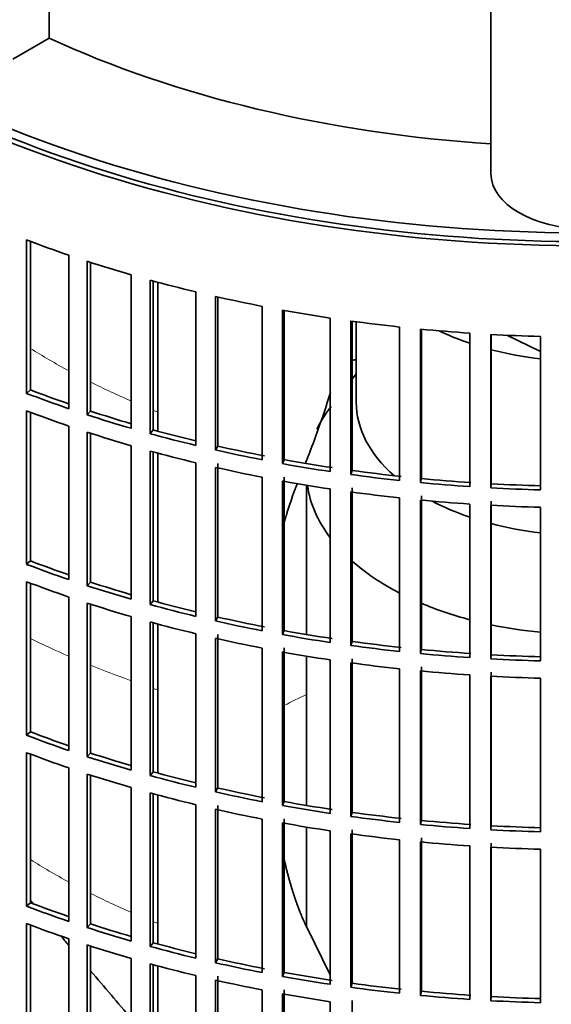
# Model space of a CAD drawing. Header units: millimetres. Extents: x 400 to 1291, y -2194 to 1779.
# Tile 5 of 31: x 1062 to 1137, y -1989 to -1851. Entities that reach past the tile are written whole.
import ezdxf

# ---------------------------------------------------------------- set-up
doc = ezdxf.new("R2010")
doc.units = ezdxf.units.MM
for name, color, linetype in [('VSI184-254_GIUNT', 7, 'Continuous'), ('VSI344-454_FILTR', 7, 'Continuous'), ('VSI344-454_SUPPO', 7, 'Continuous'), ('VSI344_DIFFUSORE', 7, 'Continuous')]:
    doc.layers.add(name, color=color, linetype=linetype)

# ---------------------------------------------------------------- blocks, each defined once
blk = doc.blocks.new('SE4')
at = {"layer": 'VSI184-254_GIUNT', "color": 7, "linetype": 'Continuous', "lineweight": 35}
for p, q in [((1109.5, -1893.3), (1109.5, -1904.67)), ((1109.5, -1900.66), (1108.94, -1901.38)), ((1102.5, -1916.34), (1102.5, -1937.38)), ((1102.5, -1940.43), (1102.5, -1961.47)), ((1102.5, -1964.52), (1102.5, -1978.53))]:
    blk.add_line(p, q, dxfattribs=at)
for centre, major_axis, start_param, end_param in [((1142, -1880.17), (-32.5, 0), 0.875493, 1.038932), ((1142, -1880.17), (-32.5, 0), 1.14425, 1.369498), ((1142, -1904.67), (-32.5, 0), 0, 0.584062), ((1142, -1914.57), (39.5, 0), -3.562127, -3.413148), ((1142, -1914.57), (39.5, 0), 3.220457, 3.555729), ((1142, -1904.67), (-32.5, 0), 0.835386, 1.038932), ((1142, -1904.67), (-32.5, 0), 1.14425, 1.369498), ((1142, -1914.57), (39.5, 0), 3.720726, 3.98088), ((1142, -1914.57), (39.5, 0), 4.081192, 4.281952), ((1142, -1914.57), (39.5, 0), 4.365036, 4.547129)]:
    blk.add_ellipse(centre, major_axis=major_axis, ratio=0.57735, start_param=start_param, end_param=end_param, dxfattribs=at)
at = {"layer": 'VSI344-454_FILTR', "color": 7, "linetype": 'Continuous', "lineweight": 35}
for p, q in [((1063, -1903.41), (1063, -1881.77)), ((1063.53, -1902.92), (1063.53, -1881.97)), ((1068.96, -1905.56), (1068.96, -1883.92)), ((1071.55, -1906.42), (1071.55, -1884.78)), ((1072.01, -1905.91), (1072.01, -1884.94)), ((1077.76, -1908.33), (1077.76, -1886.69)), ((1080.44, -1909.08), (1080.44, -1887.45)), ((1080.84, -1908.55), (1080.84, -1887.56)), ((1086.86, -1910.73), (1086.86, -1889.1)), ((1089.63, -1911.38), (1089.63, -1889.74)), ((1089.97, -1910.84), (1089.97, -1889.82)), ((1096.24, -1912.77), (1096.24, -1891.13)), ((1099.08, -1913.3), (1099.08, -1891.66)), ((1099.35, -1912.75), (1099.35, -1891.71)), ((1105.84, -1914.42), (1105.84, -1892.78)), ((1108.73, -1914.84), (1108.73, -1893.2)), ((1108.94, -1914.27), (1108.94, -1893.23)), ((1115.61, -1915.68), (1115.61, -1894.04)), ((1118.55, -1915.98), (1118.55, -1894.34)), ((1118.69, -1915.41), (1118.69, -1894.36)), ((1125.52, -1916.55), (1125.52, -1894.91)), ((1128.48, -1916.73), (1128.48, -1895.09)), ((1128.55, -1916.15), (1128.55, -1895.09)), ((1135.5, -1917.01), (1135.5, -1895.37)), ((1063.53, -1902.92), (1063, -1903.41)), ((1063, -1927.49), (1063, -1905.86)), ((1063.53, -1927), (1063.53, -1906.06)), ((1072.01, -1905.91), (1071.55, -1906.42)), ((1068.96, -1929.65), (1068.96, -1908.01)), ((1071.55, -1930.51), (1071.55, -1908.87)), ((1072.01, -1930), (1072.01, -1909.02)), ((1080.84, -1908.55), (1080.44, -1909.08)), ((1077.76, -1932.41), (1077.76, -1910.78)), ((1080.44, -1933.17), (1080.44, -1911.53)), ((1080.84, -1932.64), (1080.84, -1911.64)), ((1089.97, -1910.84), (1089.63, -1911.38)), ((1086.86, -1934.82), (1086.86, -1913.18)), ((1089.97, -1934.92), (1089.97, -1913.29)), ((1099.35, -1912.75), (1099.08, -1913.3)), ((1089.63, -1935.47), (1089.63, -1913.83)), ((1108.94, -1914.27), (1108.73, -1914.84)), ((1096.24, -1936.86), (1096.24, -1915.22)), ((1099.08, -1937.39), (1099.08, -1915.75)), ((1099.35, -1936.83), (1099.35, -1915.19)), ((1118.69, -1915.41), (1118.55, -1915.98)), ((1128.55, -1916.15), (1128.48, -1916.73)), ((1105.84, -1938.51), (1105.84, -1916.87)), ((1108.73, -1938.92), (1108.73, -1917.29)), ((1108.94, -1938.36), (1108.94, -1916.72)), ((1115.61, -1939.77), (1115.61, -1918.13)), ((1118.55, -1940.07), (1118.55, -1918.43)), ((1118.69, -1939.49), (1118.69, -1917.86)), ((1128.55, -1940.24), (1128.55, -1918.6)), ((1125.52, -1940.63), (1125.52, -1918.99)), ((1128.48, -1940.81), (1128.48, -1919.17)), ((1135.5, -1941.1), (1135.5, -1919.46)), ((1063.53, -1927), (1063, -1927.49)), ((1063, -1951.58), (1063, -1929.94)), ((1072.01, -1930), (1071.55, -1930.51)), ((1063.53, -1951.09), (1063.53, -1930.14)), ((1068.96, -1953.73), (1068.96, -1932.1)), ((1080.84, -1932.64), (1080.44, -1933.17)), ((1071.55, -1954.59), (1071.55, -1932.96)), ((1072.01, -1954.08), (1072.01, -1933.11)), ((1077.76, -1956.5), (1077.76, -1934.86)), ((1089.97, -1934.92), (1089.63, -1935.47)), ((1080.44, -1957.26), (1080.44, -1935.62)), ((1080.84, -1956.73), (1080.84, -1935.73)), ((1099.35, -1936.83), (1099.08, -1937.39)), ((1086.86, -1958.91), (1086.86, -1937.27)), ((1089.63, -1959.55), (1089.63, -1937.92)), ((1089.97, -1959.01), (1089.97, -1937.37)), ((1108.94, -1938.36), (1108.73, -1938.92)), ((1096.24, -1960.94), (1096.24, -1939.3)), ((1099.35, -1960.92), (1099.35, -1939.28)), ((1118.69, -1939.49), (1118.55, -1940.07)), ((1099.08, -1961.47), (1099.08, -1939.84)), ((1105.84, -1962.59), (1105.84, -1940.96)), ((1108.94, -1962.45), (1108.94, -1940.81)), ((1128.55, -1940.24), (1128.48, -1940.81)), ((1108.73, -1963.01), (1108.73, -1941.37)), ((1115.61, -1963.85), (1115.61, -1942.22)), ((1118.55, -1964.15), (1118.55, -1942.52)), ((1118.69, -1963.58), (1118.69, -1941.94)), ((1125.52, -1964.72), (1125.52, -1943.08)), ((1128.48, -1964.9), (1128.48, -1943.26)), ((1128.55, -1964.32), (1128.55, -1942.69)), ((1135.5, -1965.18), (1135.5, -1943.54)), ((1063.53, -1951.09), (1063, -1951.58)), ((1063, -1975.67), (1063, -1954.03)), ((1063.53, -1975.18), (1063.53, -1954.23)), ((1072.01, -1954.08), (1071.55, -1954.59)), ((1068.96, -1977.82), (1068.96, -1956.18)), ((1071.55, -1978.68), (1071.55, -1957.04)), ((1072.01, -1978.17), (1072.01, -1957.2)), ((1080.84, -1956.73), (1080.44, -1957.26)), ((1077.76, -1980.59), (1077.76, -1958.95)), ((1089.97, -1959.01), (1089.63, -1959.55)), ((1080.44, -1981.34), (1080.44, -1959.71)), ((1080.84, -1980.81), (1080.84, -1959.82)), ((1086.86, -1982.99), (1086.86, -1961.36)), ((1089.97, -1983.1), (1089.97, -1961.46)), ((1099.35, -1960.92), (1099.08, -1961.47)), ((1089.63, -1983.64), (1089.63, -1962)), ((1108.94, -1962.45), (1108.73, -1963.01)), ((1096.24, -1985.03), (1096.24, -1963.39)), ((1099.08, -1985.56), (1099.08, -1963.92)), ((1099.35, -1985.01), (1099.35, -1963.37)), ((1118.69, -1963.58), (1118.55, -1964.15)), ((1128.55, -1964.32), (1128.48, -1964.9)), ((1105.84, -1986.68), (1105.84, -1965.04)), ((1108.73, -1987.1), (1108.73, -1965.46)), ((1108.94, -1986.53), (1108.94, -1964.89)), ((1118.69, -1987.67), (1118.69, -1966.03)), ((1115.61, -1987.94), (1115.61, -1966.3)), ((1118.55, -1988.24), (1118.55, -1966.6)), ((1125.52, -1988.81), (1125.52, -1967.17)), ((1128.48, -1988.99), (1128.48, -1967.35)), ((1128.55, -1988.41), (1128.55, -1966.77)), ((1135.5, -1989.27), (1135.5, -1967.63)), ((1063.53, -1975.18), (1063, -1975.67)), ((1063, -1999.75), (1063, -1978.12)), ((1063.53, -1999.26), (1063.53, -1978.32)), ((1072.01, -1978.17), (1071.55, -1978.68)), ((1068.96, -2001.91), (1068.96, -1980.27)), ((1071.55, -2002.77), (1071.55, -1981.13)), ((1072.01, -2002.26), (1072.01, -1981.28)), ((1080.84, -1980.81), (1080.44, -1981.34)), ((1077.76, -2004.67), (1077.76, -1983.04)), ((1080.44, -2005.43), (1080.44, -1983.79)), ((1080.84, -2004.9), (1080.84, -1983.9)), ((1089.97, -1983.1), (1089.63, -1983.64)), ((1086.86, -2007.08), (1086.86, -1985.44)), ((1089.97, -2007.18), (1089.97, -1985.55)), ((1099.35, -1985.01), (1099.08, -1985.56)), ((1089.63, -2007.73), (1089.63, -1986.09)), ((1108.94, -1986.53), (1108.73, -1987.1)), ((1096.24, -2009.12), (1096.24, -1987.48)), ((1099.08, -2009.65), (1099.08, -1988.01)), ((1099.35, -2009.09), (1099.35, -1987.45)), ((1118.69, -1987.67), (1118.55, -1988.24)), ((1105.84, -2010.77), (1105.84, -1989.13)), ((1108.94, -2010.62), (1108.94, -1988.98)), ((1128.55, -1988.41), (1128.48, -1988.99))]:
    blk.add_line(p, q, dxfattribs=at)
for centre, major_axis, start_param, end_param in [((1142, -1799.75), (143.5, 0), 2.974441, 5.119162), ((1142, -1799.75), (142.5, 0), 3.141593, 5.134734), ((1142, -1812.61), (-143.5, 0), 0.987776, 1.036806), ((1142, -1812.61), (-143.5, 0), 1.057589, 1.106619), ((1142, -1812.61), (-143.5, 0), 1.127403, 1.176432), ((1142, -1812.61), (-143.5, 0), 1.197216, 1.246245), ((1142, -1812.61), (-143.5, 0), 1.267029, 1.316058), ((1142, -1812.61), (-143.5, 0), 1.336842, 1.385871), ((1142, -1812.61), (-143.5, 0), 1.406655, 1.455685), ((1142, -1812.61), (-143.5, 0), 1.476469, 1.525498), ((1142, -1978.76), (-142.5, 0), -1.340701, -1.33667), ((1142, -1834.24), (-143.5, 0), 0.987776, 1.036806), ((1142, -1834.24), (-142.5, 0), 0.987604, 1.032651), ((1142, -1836.69), (-143.5, 0), 0.987776, 1.036806), ((1142, -1834.24), (-143.5, 0), 1.057589, 1.106619), ((1142, -1834.24), (-142.5, 0), 1.057417, 1.103102), ((1142, -1836.69), (-143.5, 0), 1.057589, 1.106619), ((1142, -1834.24), (-143.5, 0), 1.127403, 1.176432), ((1142, -1834.24), (-142.5, 0), 1.127231, 1.17351), ((1142, -1836.69), (-143.5, 0), 1.127403, 1.176432), ((1142, -1834.24), (-143.5, 0), 1.197216, 1.246245), ((1142, -1834.24), (-142.5, 0), 1.197044, 1.246417), ((1142, -1834.24), (-143.5, 0), 1.267029, 1.316058), ((1142, -1834.24), (-142.5, 0), 1.266857, 1.31623), ((1142, -1836.69), (-143.5, 0), 1.197216, 1.246245), ((1142, -1834.24), (-142.5, 0), 1.33667, 1.386044), ((1142, -1836.69), (-143.5, 0), 1.267029, 1.316058), ((1142, -1834.24), (-143.5, 0), 1.336842, 1.385871), ((1142, -1834.24), (-143.5, 0), 1.406655, 1.455685), ((1142, -1834.24), (-142.5, 0), 1.406483, 1.455857), ((1142, -1834.24), (-142.5, 0), 1.476296, 1.52567), ((1142, -1836.69), (-143.5, 0), 1.336842, 1.385871), ((1142, -1834.24), (-143.5, 0), 1.476469, 1.525498), ((1142, -1836.69), (-143.5, 0), 1.406655, 1.455685), ((1142, -1836.69), (-143.5, 0), 1.476469, 1.525498), ((1142, -1858.33), (-142.5, 0), 0.987604, 1.032651), ((1142, -1858.33), (-143.5, 0), 0.987776, 1.036806), ((1142, -1860.78), (-143.5, 0), 0.987776, 1.036806), ((1142, -1858.33), (-142.5, 0), 1.057417, 1.103102), ((1142, -1858.33), (-143.5, 0), 1.057589, 1.106619), ((1142, -1858.33), (-142.5, 0), 1.127231, 1.17351), ((1142, -1860.78), (-143.5, 0), 1.057589, 1.106619), ((1142, -1858.33), (-143.5, 0), 1.127403, 1.176432), ((1142, -1858.33), (-143.5, 0), 1.197216, 1.246245), ((1142, -1858.33), (-142.5, 0), 1.197044, 1.246417), ((1142, -1860.78), (-143.5, 0), 1.127403, 1.176432), ((1142, -1858.33), (-142.5, 0), 1.266857, 1.31623), ((1142, -1860.78), (-143.5, 0), 1.197216, 1.246245), ((1142, -1858.33), (-143.5, 0), 1.267029, 1.316058), ((1142, -1858.33), (-142.5, 0), 1.33667, 1.386044), ((1142, -1858.33), (-143.5, 0), 1.336842, 1.385871), ((1142, -1858.33), (-142.5, 0), 1.406483, 1.455857), ((1142, -1860.78), (-143.5, 0), 1.267029, 1.316058), ((1142, -1858.33), (-143.5, 0), 1.406655, 1.455685), ((1142, -1858.33), (-143.5, 0), 1.476469, 1.525498), ((1142, -1858.33), (-142.5, 0), 1.476296, 1.52567), ((1142, -1860.78), (-143.5, 0), 1.336842, 1.385871), ((1142, -1860.78), (-143.5, 0), 1.406655, 1.455685), ((1142, -1860.78), (-143.5, 0), 1.476469, 1.525498), ((1142, -1882.42), (-143.5, 0), 0.987776, 1.036806), ((1142, -1882.42), (-142.5, 0), 0.987604, 1.032651), ((1142, -1884.87), (-143.5, 0), 0.987776, 1.036806), ((1142, -1882.42), (-143.5, 0), 1.057589, 1.106619), ((1142, -1882.42), (-142.5, 0), 1.057417, 1.103102), ((1142, -1884.87), (-143.5, 0), 1.057589, 1.106619), ((1142, -1882.42), (-143.5, 0), 1.127403, 1.176432), ((1142, -1882.42), (-142.5, 0), 1.127231, 1.17351), ((1142, -1882.42), (-142.5, 0), 1.197044, 1.246417), ((1142, -1884.87), (-143.5, 0), 1.127403, 1.176432), ((1142, -1882.42), (-143.5, 0), 1.197216, 1.246245), ((1142, -1882.42), (-143.5, 0), 1.267029, 1.316058), ((1142, -1882.42), (-142.5, 0), 1.266857, 1.31623), ((1142, -1884.87), (-143.5, 0), 1.197216, 1.246245), ((1142, -1882.42), (-143.5, 0), 1.336842, 1.385871), ((1142, -1882.42), (-142.5, 0), 1.33667, 1.386044), ((1142, -1884.87), (-143.5, 0), 1.267029, 1.316058), ((1142, -1882.42), (-143.5, 0), 1.406655, 1.455685), ((1142, -1882.42), (-142.5, 0), 1.406483, 1.455857), ((1142, -1882.42), (-142.5, 0), 1.476296, 1.52567), ((1142, -1884.87), (-143.5, 0), 1.336842, 1.385871), ((1142, -1882.42), (-143.5, 0), 1.476469, 1.525498), ((1142, -1884.87), (-143.5, 0), 1.406655, 1.455685), ((1142, -1884.87), (-143.5, 0), 1.476469, 1.525498), ((1142, -1906.5), (-143.5, 0), 0.987776, 1.036806), ((1142, -1906.5), (-142.5, 0), 0.987604, 1.032651), ((1142, -1908.95), (-143.5, 0), 0.987776, 1.036806), ((1142, -1906.5), (-142.5, 0), 1.057417, 1.103102), ((1142, -1906.5), (-143.5, 0), 1.057589, 1.106619), ((1142, -1908.95), (-143.5, 0), 1.057589, 1.106619), ((1142, -1906.5), (-143.5, 0), 1.127403, 1.176432), ((1142, -1906.5), (-142.5, 0), 1.127231, 1.17351), ((1142, -1908.95), (-143.5, 0), 1.127403, 1.176432), ((1142, -1906.5), (-143.5, 0), 1.197216, 1.246245), ((1142, -1906.5), (-142.5, 0), 1.197044, 1.246417), ((1142, -1906.5), (-143.5, 0), 1.267029, 1.316058), ((1142, -1906.5), (-142.5, 0), 1.266857, 1.31623), ((1142, -1908.95), (-143.5, 0), 1.197216, 1.246245), ((1142, -1906.5), (-142.5, 0), 1.33667, 1.386044), ((1142, -1908.95), (-143.5, 0), 1.267029, 1.316058), ((1142, -1906.5), (-143.5, 0), 1.336842, 1.385871), ((1142, -1906.5), (-143.5, 0), 1.406655, 1.455685), ((1142, -1906.5), (-142.5, 0), 1.406483, 1.455857), ((1142, -1906.5), (-143.5, 0), 1.476469, 1.525498), ((1142, -1906.5), (-142.5, 0), 1.476296, 1.52567)]:
    blk.add_ellipse(centre, major_axis=major_axis, ratio=0.57735, start_param=start_param, end_param=end_param, dxfattribs=at)
at = {"layer": 'VSI344-454_SUPPO', "color": 7, "linetype": 'Continuous', "lineweight": 35}
for p, q in [((1081.52, -1908.74), (1081.52, -1887.74)), ((1130.74, -1895.2), (1135.5, -1897.51)), ((1081.52, -1932.83), (1081.52, -1911.83)), ((1081.52, -1956.91), (1081.52, -1935.91)), ((1081.52, -1981), (1081.52, -1960)), ((1105.84, -1985.35), (1102.61, -1978.83)), ((1081.52, -2005.09), (1081.52, -1984.09))]:
    blk.add_line(p, q, dxfattribs=at)
blk.add_ellipse((1142, -1798.52), major_axis=(142.5, 0), ratio=0.57735, start_param=3.023053, end_param=5.154363, dxfattribs=at)
at = {"layer": 'VSI344-454_SUPPO', "color": 4, "linetype": 'Continuous', "lineweight": 9}
for centre, major_axis, start_param, end_param in [((1142, -1855.09), (-106.99, 0), 0.747348, 0.819367), ((1142, -1855.09), (-106.99, 0), 0.857735, 0.926692), ((1142, -1855.09), (-106.99, 0), 0.962313, 0.96998), ((1142, -1884.01), (-122, 0), 0.872093, 0.928959), ((1142, -1884.01), (-122, 0), 0.959843, 1.01622), ((1142, -1884.01), (-122, 0), 1.045723, 1.052104), ((1142, -1974.57), (-63.54, 0), -0.899918, -0.834953), ((1142, -1927.28), (-106.8, 0), 0.745517, 0.817782), ((1142, -1927.28), (-106.8, 0), 0.856268, 0.925418), ((1142, -1927.28), (-106.8, 0), 0.961131, 0.968818)]:
    blk.add_ellipse(centre, major_axis=major_axis, ratio=0.57735, start_param=start_param, end_param=end_param, dxfattribs=at)
at = {"layer": 'VSI344-454_SUPPO', "color": 7, "linetype": 'Continuous', "lineweight": 35}
for points, degree, knots in [([(1105.87, -1903.3), (1105.28, -1905.18), (1104.65, -1907.03), (1103.61, -1909.94), (1103.21, -1911.01), (1102.65, -1912.47), (1102.49, -1912.87), (1102.33, -1913.28)], 3, [0.7699646, 0.7699646, 0.7699646, 0.7699646, 0.875, 0.875, 0.9375, 0.9375, 0.9619995, 0.9619995, 0.9619995, 0.9619995]), ([(1099.31, -1921.72), (1099.52, -1920.94), (1099.76, -1920.17), (1100.42, -1918.01), (1101.2, -1916.05)], 2, [0.6790351, 0.6790351, 0.6790351, 0.75, 0.75, 0.9525285, 0.9525285, 0.9525285]), ([(1102.61, -1978.83), (1101.28, -1976.13), (1100.26, -1972.66), (1099.72, -1970.82), (1099.27, -1968.79)], 2, [0, 0, 0, 0.25, 0.25, 0.3817702, 0.3817702, 0.3817702])]:
    blk.add_open_spline(points, degree=degree, knots=knots, dxfattribs=at)
for points in [[(1063.94, -1975.33), (1063.8, -1975.17), (1063.66, -1975.01), (1063.53, -1974.85)], [(1068.96, -1981.21), (1068.58, -1980.76), (1068.19, -1980.31), (1067.8, -1979.85)], [(1077.76, -1991.5), (1075.87, -1989.29), (1073.96, -1987.06), (1072.01, -1984.78)]]:
    blk.add_open_spline(points, degree=3, dxfattribs=at)
at = {"layer": 'VSI344_DIFFUSORE', "color": 7, "linetype": 'Continuous', "lineweight": 35}
for p, q in [((1066.16, -1853.33), (1066.16, -1813.83)), ((1128.5, -1872.42), (1128.5, -1827.43)), ((1066.16, -1853.33), (1061.04, -1856.29))]:
    blk.add_line(p, q, dxfattribs=at)
for centre, major_axis, start_param, end_param in [((1142, -1798.52), (-121.5, 0), 0.896739, 1.459455), ((1142, -1872.42), (13.5, 0), 3.141593, 6.283185)]:
    blk.add_ellipse(centre, major_axis=major_axis, ratio=0.57735, start_param=start_param, end_param=end_param, dxfattribs=at)

msp = doc.modelspace()

# ---------------------------------------------------------------- block references
msp.add_blockref('SE4', (0, 0))

doc.saveas('drawing.dxf')
